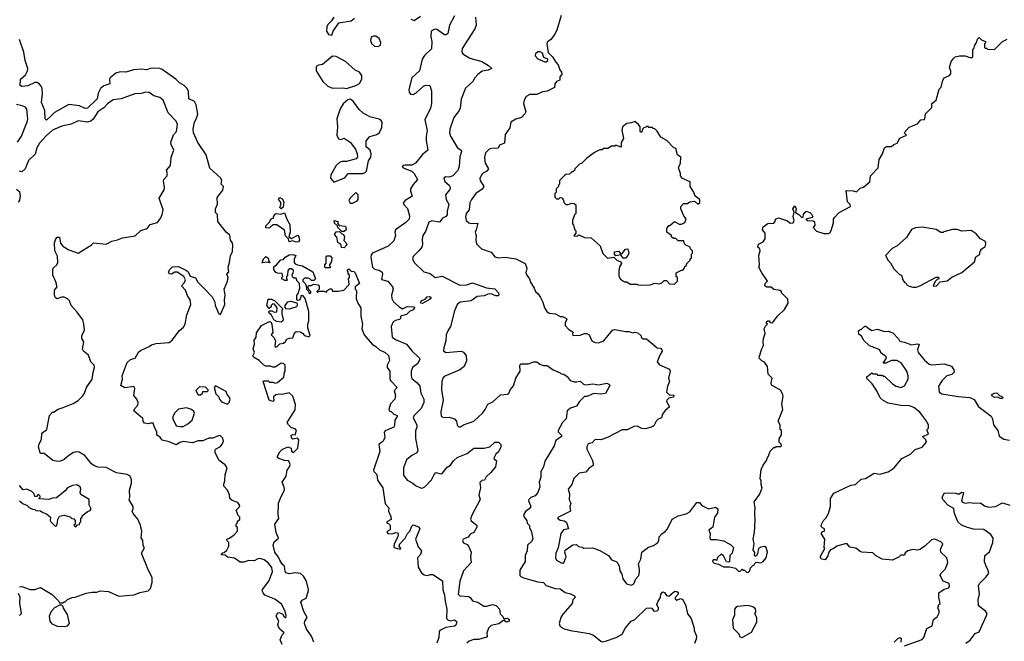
# Model space of a CAD drawing. Extents: x 2380107 to 2585170, y 384273 to 546161.
# Tile 8 of 256: x 2392375 to 2400810, y 461931 to 467253. Entities that reach past the tile are written whole.
import ezdxf

# ---------------------------------------------------------------- set-up
doc = ezdxf.new("R2010")
doc.units = 0

msp = doc.modelspace()

# ---------------------------------------------------------------- linework, layer by layer
at = {"layer": '0CON05XD'}
for points in [[(2396101.2, 467285), (2396057.5, 467205), (2396043.9, 467136.1), (2396027.7, 467122.3), (2396015, 467123.8), (2395945, 467172), (2395925, 467170), (2395901.2, 467155), (2395896, 467105), (2395905.6, 467065), (2395903.9, 467003.9), (2395844.3, 466945.7), (2395823.8, 466915), (2395800, 466815), (2395734.2, 466755), (2395709.2, 466655), (2395712.7, 466632.7), (2395723.3, 466615), (2395745, 466611.2), (2395773, 466627), (2395835, 466684), (2395855, 466691.2), (2395888.3, 466688.3), (2395903, 466643), (2395903.3, 466535), (2395895.8, 466494.2), (2395846.2, 466395), (2395866.2, 466305), (2395856.4, 466253.6), (2395856.7, 466215), (2395872.5, 466135), (2395825, 466099.2), (2395765, 466025.8), (2395735, 466008.8), (2395675, 466008.8), (2395660, 466005), (2395652.5, 465995), (2395660, 465985), (2395735, 465956.7), (2395756, 465935), (2395782, 465885), (2395746.6, 465843.4), (2395723.8, 465805), (2395722, 465785), (2395738.6, 465741.4), (2395676.7, 465705), (2395660, 465685), (2395665, 465670), (2395697.4, 465637.4), (2395715.6, 465575), (2395712.5, 465545), (2395683.4, 465516.6), (2395593.3, 465455), (2395588, 465435), (2395594.1, 465404.1), (2395580.8, 465359.2), (2395532.5, 465315), (2395398.8, 465255), (2395385, 465240), (2395382.1, 465217.9), (2395397.5, 465135), (2395415, 465117.5), (2395455, 465108.8), (2395480.7, 465090.7), (2395483.3, 465075), (2395475, 465030), (2395530, 465015), (2395570, 464965), (2395574, 464945), (2395560, 464895), (2395564.4, 464865), (2395577.6, 464837.6), (2395625, 464793.8), (2395655, 464778), (2395695, 464797.1), (2395753.6, 464793.6), (2395756.2, 464785), (2395745, 464769.2), (2395715, 464754.3), (2395689.8, 464730.2), (2395637.5, 464715), (2395637.5, 464695), (2395630, 464685), (2395595, 464678.8), (2395575, 464666.7), (2395556.2, 464625), (2395566.7, 464535), (2395593.3, 464515), (2395690, 464475), (2395735, 464416.7), (2395800, 464355), (2395803.3, 464345), (2395784.3, 464305.7), (2395740, 464275), (2395730, 464245), (2395727.5, 464205), (2395735, 464180), (2395780, 464145), (2395802.5, 464115), (2395811.2, 464055), (2395836.2, 464005), (2395836.4, 463976.4), (2395813.3, 463925), (2395753.3, 463865), (2395746.7, 463845), (2395776.7, 463785), (2395776.7, 463765), (2395766.1, 463733.9), (2395766.1, 463666.1), (2395786.4, 463563.6), (2395776.4, 463543.6), (2395735, 463522.5), (2395687.5, 463485), (2395663.8, 463415), (2395662.3, 463352.3), (2395695, 463310), (2395743.8, 463283.8), (2395765, 463263.8), (2395815, 463243.3), (2395830, 463245), (2395845, 463253.3), (2395902.5, 463315), (2395925, 463360), (2395940, 463375), (2395983.9, 463363.9), (2395995, 463367.5), (2396038.3, 463421.7), (2396065, 463438.8), (2396092, 463475), (2396124.2, 463505), (2396210, 463540), (2396265.9, 463584.1), (2396355, 463583.3), (2396403.3, 463596.7), (2396445, 463636.2), (2396475.9, 463635.9), (2396497.5, 463615), (2396497.5, 463595), (2396477, 463553), (2396455, 463532.5), (2396440, 463505), (2396437.5, 463495), (2396460, 463475), (2396450, 463425), (2396412.5, 463375), (2396370.7, 463339.3), (2396358.3, 463311.7), (2396333, 463307), (2396318.3, 463291.7), (2396323.3, 463245), (2396308, 463185), (2396320, 463145), (2396245.8, 463005), (2396237.5, 462977.5), (2396243.6, 462963.6), (2396290, 462925), (2396291.7, 462908.3), (2396265, 462862.5), (2396235, 462847.5), (2396217, 462823), (2396175, 462806.7), (2396170, 462795), (2396177.5, 462775), (2396208.8, 462758.8), (2396221.2, 462745), (2396242.5, 462695), (2396236.7, 462655), (2396242.5, 462605), (2396176, 462535), (2396144.4, 462445.6), (2396131.2, 462335), (2396145, 462321.2), (2396223.9, 462313.9), (2396235, 462307.5), (2396255, 462277.5), (2396300, 462265), (2396351.7, 462231.7), (2396375, 462232), (2396425, 462245.7), (2396457.8, 462237.8), (2396484.2, 462205), (2396490, 462165), (2396511.2, 462145), (2396525, 462120), (2396533.3, 462126.7), (2396555, 462128.8), (2396568.1, 462118.1), (2396567.5, 462105), (2396546.4, 462096.4), (2396525, 462110), (2396515, 462107.5), (2396479.5, 462080.5), (2396414.5, 462065.5), (2396392, 462045), (2396377.5, 462005), (2396380, 461975), (2396373.6, 461966.4), (2396305, 461946.7), (2396265, 461945.8), (2396225, 461931.2), (2396206.7, 461915)], [(2395726.4, 467256.4), (2395755, 467247.5), (2395807.9, 467282.1)], [(2397015, 467290), (2396976.4, 467163.6), (2396955, 467120), (2396926.4, 467083.6), (2396895, 467060), (2396890, 467045), (2396903, 466973), (2396940, 466935), (2396968.3, 466888.3), (2396987, 466867), (2397002.5, 466825), (2397017.5, 466805), (2397020, 466785), (2397002.5, 466765), (2397002.5, 466735), (2396975, 466723.3), (2396960, 466705), (2396956.4, 466673.6), (2396895, 466641.2), (2396854.3, 466635.7), (2396806.4, 466613.6), (2396745, 466612.5), (2396713.6, 466596.4), (2396697.5, 466565), (2396692.5, 466535), (2396710, 466465), (2396703.6, 466446.4), (2396675, 466416.7), (2396625, 466400), (2396582.5, 466375), (2396573.6, 466326.4), (2396535, 466270), (2396527.5, 466195), (2396485, 466177.5), (2396475, 466152.5), (2396419.3, 466150.7), (2396396.1, 466143.9), (2396366.1, 466113.9), (2396356.2, 466075), (2396360, 466045), (2396364.2, 466025), (2396390, 465975), (2396376.7, 465955), (2396338.8, 465935), (2396316.7, 465895), (2396320, 465875), (2396350, 465825), (2396337, 465803), (2396282.5, 465765), (2396246, 465715), (2396231.2, 465685), (2396226.2, 465625), (2396201.2, 465595), (2396193.8, 465565), (2396201.2, 465535), (2396222.5, 465515), (2396245, 465508), (2396300, 465510), (2396286.2, 465455), (2396277.5, 465435), (2396286.7, 465405), (2396282.5, 465365), (2396287.5, 465335), (2396331.7, 465291.7), (2396415, 465262.5), (2396445, 465223.3), (2396475, 465213.3), (2396535, 465219.2), (2396626.4, 465206.4), (2396705.9, 465165.9), (2396718.8, 465125), (2396712.5, 465085), (2396720, 465065), (2396742.5, 465035), (2396750, 465005), (2396782.5, 464955), (2396793.3, 464925), (2396817.5, 464905), (2396835.9, 464875.9), (2396856.2, 464835), (2396870, 464785), (2396890, 464755), (2396910.5, 464740.5), (2396965, 464733.8), (2397005, 464712.5), (2397025, 464712.5), (2397060, 464695), (2397062.5, 464685), (2397048.3, 464661.7), (2397047.5, 464635), (2397080.7, 464600.7), (2397115, 464580), (2397117, 464573), (2397110, 464565), (2397115, 464550), (2397177.7, 464552.3), (2397215, 464567.5), (2397235, 464567.5), (2397252.5, 464555), (2397277.5, 464505), (2397305, 464488.8), (2397335, 464486.2), (2397380, 464505), (2397452.5, 464595), (2397475, 464600), (2397565, 464583.3), (2397595, 464583.8), (2397625, 464572.5), (2397645, 464576.7), (2397671.7, 464571.7), (2397700, 464545), (2397700, 464535), (2397715, 464520), (2397745, 464520), (2397835, 464442.5), (2397865, 464440), (2397877, 464427), (2397880, 464415), (2397858.3, 464381.7), (2397837.5, 464325), (2397855, 464297.5), (2397940.7, 464260.7), (2397946.2, 464245), (2397932.5, 464185), (2397942.5, 464155), (2397923.6, 464116.4), (2397917.5, 464065), (2397945, 464037.5), (2397975, 464040), (2397980, 464035), (2397975, 464022.5), (2397935, 464012.5), (2397920, 463995), (2397916.7, 463985), (2397940, 463945), (2397940, 463935), (2397905, 463907.5), (2397883.3, 463875), (2397872.5, 463845), (2397845, 463832.5), (2397827.5, 463815), (2397806.7, 463775), (2397793.9, 463766.1), (2397735, 463750), (2397704.2, 463754.2), (2397665, 463773.3), (2397635, 463768.8), (2397579.3, 463740.7), (2397535, 463742.5), (2397410, 463675), (2397355, 463656.7), (2397305, 463657.5), (2397278.3, 463631.7), (2397245, 463622.5), (2397235, 463600), (2397234.3, 463575), (2397278.6, 463485), (2397287.5, 463455), (2397286.7, 463435), (2397255, 463413.8), (2397225, 463378.8), (2397169.3, 463370.7), (2397122, 463325), (2397105, 463272.5), (2397072.5, 463235), (2397086.2, 463195), (2397083.6, 463143.6), (2397097.5, 463115), (2397086.7, 463085), (2397092.5, 463045), (2396990, 462995), (2396982.5, 462985), (2397005, 462967.5), (2397041.7, 462961.7), (2397059.3, 462949.3), (2397077.5, 462895), (2397035, 462886.7), (2397012, 462855), (2396987.6, 462732.4), (2396969.2, 462685), (2396966.1, 462646.1), (2396973.3, 462625), (2397015, 462604), (2397036.1, 462603.9), (2397056, 462655), (2397044, 462695), (2397047.7, 462712.3), (2397115, 462756.7), (2397145, 462760), (2397163.3, 462743.3), (2397195, 462737.5), (2397208.3, 462728.3), (2397285, 462730), (2397345, 462708.8), (2397420, 462665), (2397445, 462630), (2397485, 462613.3), (2397499.2, 462599.2), (2397511.2, 462575), (2397516, 462535), (2397533.8, 462505), (2397543.3, 462465), (2397573, 462423), (2397615, 462412.5), (2397635, 462423.3), (2397653.9, 462466.1), (2397678.8, 462495), (2397685.8, 462525), (2397683.8, 462545)], [(2395067.5, 467275), (2395046.4, 467243.6), (2395017.5, 467215), (2395006.7, 467195), (2395002.5, 467155), (2395020, 467125), (2395048.3, 467121.7), (2395060, 467155), (2395110, 467225), (2395216.1, 467243.9), (2395242.5, 467265)], [(2396281.2, 467275), (2396285.8, 467205.8), (2396275.7, 467175), (2396166.7, 467005), (2396162.5, 466975), (2396171.7, 466961.7), (2396232.5, 466925), (2396335, 466896), (2396391.7, 466861.7), (2396420, 466835), (2396389.8, 466820.2), (2396338, 466812), (2396301.2, 466785), (2396274.2, 466755.8), (2396255.9, 466724.1), (2396193.9, 466666.1), (2396157.7, 466572.3), (2396148, 466495), (2396140, 466475), (2396094.4, 466415.6), (2396059.2, 466315), (2396057.5, 466285), (2396065.8, 466255), (2396125, 466156.7), (2396156.7, 466135), (2396161.2, 466125), (2396145, 466080), (2396140, 465995), (2396127.3, 465962.7), (2396085, 465916.7), (2396055, 465906.2), (2396023.6, 465906.4), (2396007.5, 465895), (2396016.4, 465866.4), (2396055, 465837.5), (2396063.3, 465815), (2396060.7, 465799.3), (2396022.5, 465755), (2396028.8, 465715), (2396051.2, 465675), (2396036, 465615), (2396037, 465583), (2396025, 465566.7), (2395997.5, 465555), (2395975, 465523.3), (2395965, 465520), (2395905, 465532), (2395879.5, 465520.5), (2395851.7, 465438.3), (2395828.8, 465405), (2395822, 465375), (2395826.2, 465325), (2395821.2, 465305), (2395795, 465273.3), (2395746.7, 465225), (2395740, 465205), (2395753.3, 465175), (2395837.5, 465095), (2395890.3, 465080.3), (2395935, 465046.7), (2395995, 465056.2), (2396145, 464980), (2396204.1, 464984.1), (2396255, 465001.4), (2396375, 464956.5), (2396445, 464950), (2396477.5, 464915), (2396480.8, 464895), (2396475, 464888), (2396455, 464889.4), (2396415, 464905.8), (2396385.7, 464904.3), (2396355, 464890), (2396295, 464882.5), (2396242.6, 464847.4), (2396147.5, 464835), (2396123.9, 464816.1), (2396100.7, 464759.3), (2396066.7, 464625), (2396041.7, 464588.3), (2396030, 464555), (2396026.1, 464503.9), (2396008.8, 464445), (2396007, 464417), (2396025, 464403.3), (2396156.4, 464416.4), (2396176.4, 464406.4), (2396200, 464375), (2396203, 464333), (2396183.8, 464285), (2396145, 464255.8), (2396012.7, 464197.3), (2396001.2, 464185), (2395991.2, 464155), (2395990, 464085), (2396002.5, 463995), (2395982, 463895), (2395985, 463860), (2396005, 463846.7), (2396055, 463850), (2396100, 463835), (2396117.5, 463815), (2396123, 463783), (2396138.3, 463768.3), (2396151.7, 463768.3), (2396176.4, 463783.6), (2396266.7, 463815), (2396340, 463885), (2396362.5, 463915), (2396385, 463962.5), (2396428.8, 463981.2), (2396495, 464042.5), (2396555, 464047.5), (2396566.4, 464053.6), (2396576.2, 464085), (2396605, 464117.5), (2396626.7, 464185), (2396662.5, 464245), (2396660, 464295), (2396672.3, 464307.7), (2396733, 464307), (2396777, 464323), (2396805, 464322.5), (2396830, 464305), (2396863.6, 464293.6), (2396895, 464292.5), (2396946.4, 464256.4), (2397005, 464230), (2397015, 464220), (2397037, 464217), (2397065, 464197.5), (2397090, 464165), (2397125, 464153.3), (2397146.4, 464153.6), (2397177, 464157), (2397203.9, 464133.9), (2397225, 464126.2), (2397285, 464134.2), (2397335, 464128), (2397405, 464140), (2397423, 464133), (2397430, 464125), (2397427.5, 464115), (2397395, 464053.3), (2397355, 464046), (2397295, 464053.8), (2397235, 464026.7), (2397215, 464027.5), (2397170, 463985), (2397145, 463943.3), (2397095, 463928), (2397066.2, 463905), (2397056.2, 463835), (2397026.2, 463805), (2396987.5, 463735), (2396987.5, 463725), (2397016.7, 463695), (2397016.2, 463685), (2396969.3, 463650.7), (2396952.5, 463605), (2396875, 463472.5), (2396863.8, 463425), (2396840, 463385), (2396839.2, 463335), (2396826.2, 463295), (2396830, 463255), (2396813.8, 463205), (2396792.3, 463177.7), (2396755, 463162.5), (2396737.5, 463145), (2396733.6, 463133.6), (2396752.5, 463095), (2396752.5, 463075), (2396708.3, 463041.7), (2396690, 463015), (2396696.2, 462995), (2396718.8, 462965), (2396724, 462944), (2396741.7, 462921.7), (2396742.5, 462905), (2396760.7, 462869.3), (2396772.5, 462805), (2396760, 462785), (2396726.7, 462755), (2396723.3, 462705), (2396706.7, 462665), (2396706.7, 462615), (2396660.5, 462539.5), (2396660, 462495), (2396667.5, 462485), (2396690, 462475), (2396815, 462440), (2396863.9, 462433.9), (2396885, 462410), (2396963, 462383), (2397005, 462380), (2397048.3, 462348.3), (2397095, 462336.2), (2397129.3, 462319.3), (2397132.5, 462305), (2397112.5, 462285), (2397106.7, 462255), (2397027.7, 462162.3), (2397011.2, 462135), (2396997.5, 462085), (2397002.5, 462065), (2397015, 462052.5), (2397038.3, 462038.3), (2397095, 462022.5), (2397255, 461997.5), (2397290, 461985), (2397353, 461933), (2397365, 461927.5), (2397395, 461933.3), (2397485, 461963.3), (2397535, 461993.3), (2397563.9, 462046.1), (2397612.5, 462105), (2397645, 462117.5), (2397745, 462216.2), (2397775, 462216.7), (2397790, 462215), (2397808.3, 462188.3), (2397835, 462193.3), (2397846.4, 462203.6), (2397847.5, 462215), (2397832.5, 462245), (2397843.8, 462275), (2397866.2, 462305), (2397868.8, 462335), (2397885, 462353.3), (2397897.7, 462347.7), (2397915, 462322.5), (2397935, 462317.5), (2397975, 462352.5), (2397990.7, 462359.3), (2398005, 462357.5), (2398015, 462350), (2398016.4, 462333.6), (2397990, 462305), (2397990, 462295), (2398005, 462283.3), (2398035, 462297.5), (2398055, 462290), (2398082.5, 462235), (2398096.7, 462165), (2398127.5, 462125), (2398152.5, 462045), (2398152.5, 462025), (2398172.5, 461975), (2398171.7, 461948.3), (2398156.4, 461913.6)], [(2395445, 467023.3), (2395466.7, 467035), (2395468.3, 467058.3), (2395455, 467092.5), (2395425, 467112.5), (2395405, 467112.5), (2395387, 467103), (2395380, 467075), (2395389.3, 467049.3), (2395415, 467026.7), (2395445, 467023.3)], [(2393958.6, 464948.6), (2394025, 464880), (2394047.5, 464835), (2394050, 464805), (2394080, 464735), (2394095, 464730), (2394132.5, 464815), (2394130, 464855), (2394136.4, 464893.6), (2394126.7, 464945), (2394156.7, 465015), (2394160, 465045), (2394150, 465075), (2394167.5, 465095), (2394160, 465135), (2394173.3, 465175), (2394180, 465235), (2394197.5, 465265), (2394200, 465325), (2394196.7, 465345), (2394181.2, 465365), (2394175, 465407.5), (2394143.6, 465433.6), (2394073.3, 465525), (2394070, 465585), (2394052.5, 465602.5), (2394053.3, 465635), (2394070, 465675), (2394068.3, 465731.7), (2394116.1, 465793.9), (2394121.2, 465825), (2394100, 465845), (2394108, 465875), (2394098.8, 465895), (2394003, 465983), (2393972.5, 466095), (2393902.6, 466202.6), (2393864.1, 466284.1), (2393861.5, 466318.5), (2393874.2, 466375), (2393888.5, 466401.5), (2393901.2, 466445), (2393885.7, 466525), (2393872, 466552), (2393824.2, 466575), (2393820, 466640), (2393807.7, 466667.7), (2393785, 466690), (2393745, 466713.3), (2393713.8, 466745), (2393595, 466825.6), (2393575, 466834.3), (2393525, 466837.5), (2393494.4, 466835.6), (2393465, 466823.8), (2393415, 466830), (2393350, 466825), (2393285, 466802.9), (2393235, 466807.3), (2393200, 466795), (2393149.2, 466755), (2393144.3, 466744.3), (2393146.7, 466705), (2393095, 466687.1), (2393066.4, 466665), (2393046.4, 466625), (2393040, 466575), (2392955, 466496.9), (2392935, 466491.5), (2392886.7, 466515), (2392795, 466527.5), (2392672.3, 466457.7), (2392645, 466428.6), (2392605, 466394), (2392592.9, 466402.9), (2392590, 466475), (2392562.7, 466545), (2392571.1, 466618.9), (2392567.8, 466665), (2392560, 466685), (2392545, 466701.2), (2392524.1, 466714.1), (2392505.9, 466715.9), (2392445, 466686), (2392395, 466680), (2392378.3, 466688.3), (2392383.3, 466745), (2392425, 466781.2), (2392443.5, 466815), (2392445.5, 466835), (2392423.1, 466903.1), (2392411.8, 466975), (2392375, 467083.3)], [(2397683.8, 462545), (2397677.5, 462595), (2397695.7, 462635), (2397703.8, 462695), (2397761.7, 462738.3), (2397805, 462751.2), (2397838.8, 462775), (2397851.2, 462795), (2397853.3, 462825), (2397875, 462850), (2397905, 462870), (2397923.8, 462895), (2397964.1, 462975.9), (2398015, 463006.7), (2398085, 463023.8), (2398115, 463040), (2398175, 463120), (2398198.3, 463118.3), (2398220, 463095), (2398275, 463066.7), (2398335, 463080), (2398356.2, 463065), (2398351.7, 463028.3), (2398327.5, 462995), (2398312.5, 462907.5), (2398278.3, 462881.7), (2398291.2, 462855), (2398287, 462817), (2398293.6, 462803.6), (2398345, 462802.5), (2398405, 462790), (2398465, 462760), (2398490, 462735), (2398480, 462685), (2398460, 462665), (2398455, 462612.5), (2398445, 462607.5), (2398430.7, 462610.7), (2398403.6, 462663.6), (2398385, 462676.7), (2398350, 462645), (2398348.3, 462621.7), (2398335, 462630), (2398315, 462630), (2398310, 462615), (2398325, 462600), (2398361.7, 462591.7), (2398405, 462567.5), (2398455, 462568.8), (2398506.4, 462556.4), (2398535, 462530), (2398548.3, 462531.7), (2398565, 462550), (2398575, 462540), (2398585, 462540), (2398601.7, 462521.7), (2398615, 462520), (2398630, 462535), (2398635, 462560), (2398655, 462580), (2398668.3, 462581.7), (2398670, 462595), (2398685, 462610), (2398725, 462603.3), (2398745, 462613.3), (2398768.8, 462645), (2398782.5, 462695), (2398770, 462735), (2398755, 462742.5), (2398725, 462737.5), (2398703.3, 462725), (2398695, 462680), (2398685, 462660), (2398675, 462660), (2398670, 462665), (2398671.7, 462691.7), (2398658.8, 462715), (2398666.2, 462765), (2398658.8, 462805), (2398671.2, 462865), (2398676.7, 462965), (2398672.5, 463035), (2398676.7, 463075), (2398667.5, 463125), (2398712.5, 463187.5), (2398736.4, 463243.6), (2398727.5, 463275), (2398727.5, 463305), (2398717.5, 463325), (2398728.3, 463401.7), (2398745, 463440), (2398771.7, 463478.3), (2398780, 463505), (2398790, 463515), (2398805, 463560), (2398835, 463590), (2398845, 463590), (2398855, 463600), (2398895, 463600), (2398900, 463605), (2398898.3, 463618.3), (2398880, 463635), (2398880, 463665), (2398901.7, 463698.3), (2398900, 463735), (2398890, 463745), (2398890, 463785), (2398872.5, 463815), (2398912.5, 463915), (2398903.3, 463965), (2398916.4, 464026.4), (2398912.5, 464045), (2398891.7, 464081.7), (2398816.7, 464125), (2398813.3, 464145), (2398820, 464185), (2398788.3, 464218.3), (2398780, 464285), (2398755, 464320), (2398731.7, 464331.7), (2398713, 464353), (2398710, 464365), (2398732.5, 464435), (2398747.5, 464465), (2398743.3, 464495), (2398747.5, 464525), (2398762.5, 464565), (2398753.3, 464605), (2398765, 464630), (2398780, 464645), (2398773, 464653), (2398773.3, 464665), (2398784.3, 464675.7), (2398795, 464676.2), (2398805, 464660), (2398825, 464657.5), (2398867.5, 464715), (2398928.3, 464771.7), (2398957.5, 464825), (2398955, 464860), (2398900, 464915), (2398900, 464925), (2398890, 464935), (2398835, 464942.5), (2398812.5, 464962.5), (2398775, 464963.3), (2398757.5, 464975), (2398762.5, 464995), (2398780, 465015), (2398732.5, 465085), (2398707.5, 465135), (2398712.5, 465155), (2398707.5, 465235), (2398720, 465275), (2398715, 465290), (2398700, 465305), (2398705, 465330), (2398745, 465352.5), (2398761.7, 465378.3), (2398762.5, 465425), (2398737.5, 465455), (2398745, 465480), (2398785, 465507.5), (2398835, 465510), (2398847.5, 465525), (2398850, 465545), (2398875, 465557.5), (2398951.7, 465531.7), (2398975, 465510), (2399000, 465515), (2399010, 465535), (2399000, 465565), (2399010, 465605), (2398997.5, 465635), (2399015, 465660), (2399027, 465633), (2399021.7, 465601.7), (2399050, 465585), (2399075, 465560), (2399088.3, 465561.7), (2399090, 465585), (2399103.6, 465606.4), (2399115, 465612.5), (2399145, 465602.5), (2399159.3, 465589.3), (2399170, 465565), (2399165, 465560), (2399110, 465545), (2399123, 465533), (2399171.7, 465531.7), (2399183, 465523), (2399187.5, 465495), (2399172.5, 465475), (2399201.7, 465441.7), (2399265, 465422.5), (2399305, 465422.5), (2399315, 465427.5), (2399327.5, 465447.5), (2399346.7, 465515), (2399347.5, 465545), (2399357, 465563), (2399395, 465602.5), (2399492.5, 465655), (2399490, 465670), (2399467.5, 465695), (2399455, 465790), (2399515, 465787.5), (2399545, 465780), (2399575, 465810), (2399605, 465820), (2399657.5, 465865), (2399663, 465917), (2399730, 465985), (2399737.5, 466055), (2399767.5, 466105), (2399782.5, 466155), (2399801.7, 466168.3), (2399845, 466166.7), (2399865, 466183.3), (2399892.5, 466195), (2399915, 466237.5), (2399972.5, 466265), (2399952.5, 466285), (2399995, 466333.3), (2400067.5, 466362.5), (2400095, 466396.7), (2400121.7, 466398.3), (2400130, 466405), (2400133.9, 466446.1), (2400188.3, 466501.7), (2400190, 466535), (2400227, 466563), (2400253, 466657), (2400270, 466675), (2400283.3, 466735), (2400293.9, 466756.1), (2400340, 466775), (2400351.7, 466788.3), (2400351.7, 466811.7), (2400340, 466845), (2400356.1, 466893.9), (2400371.7, 466918.3), (2400390, 466935), (2400427, 466943), (2400475, 466943.3), (2400515, 466930), (2400535, 466930), (2400540, 466935), (2400540, 466995), (2400550, 467005), (2400557.5, 467035), (2400571.7, 467058.3), (2400580, 467085), (2400595, 467100), (2400615, 467080), (2400650, 467065), (2400650, 467055), (2400640, 467045), (2400640, 467015), (2400645, 467010), (2400658.3, 467008.3), (2400665, 467000), (2400725, 466997.5), (2400795, 467067.5), (2400833.6, 467086.4)], [(2396875, 466892.5), (2396885, 466893.3), (2396900, 466905), (2396900, 466915), (2396865, 466930), (2396855, 466967.5), (2396835, 466977.5), (2396815, 466977.5), (2396795, 466960), (2396790, 466945), (2396815, 466917.5), (2396875, 466892.5)], [(2395175, 466663.3), (2395255, 466690), (2395285, 466707.5), (2395306.7, 466745), (2395306.7, 466775), (2395286.2, 466805), (2395249.5, 466819.5), (2395165.8, 466895.8), (2395087.7, 466937.7), (2395055, 466940), (2394970.7, 466869.3), (2394935, 466863.3), (2394915, 466852.5), (2394914.5, 466815), (2394973.5, 466725), (2395015, 466684.4), (2395055, 466668.1), (2395145, 466668.8), (2395175, 466663.3)], [(2392375, 462397.5), (2392395, 462400), (2392465, 462373.3), (2392505, 462373.3), (2392555, 462392.5), (2392653, 462333), (2392708.3, 462278.3), (2392715, 462260), (2392745, 462260), (2392755, 462270), (2392765, 462270), (2392785, 462290), (2392825, 462307.5), (2392851.7, 462308.3), (2392945, 462342.5), (2392995, 462352.5), (2393035, 462352.5), (2393065, 462362.5), (2393135, 462357.5), (2393225, 462317.5), (2393355, 462330), (2393405, 462350), (2393477, 462363), (2393497, 462383), (2393510, 462435), (2393510, 462475), (2393471.7, 462551.7), (2393420, 462685), (2393442.5, 462725), (2393442.5, 462735), (2393432.5, 462755), (2393430, 462795), (2393417, 462817), (2393422.5, 462875), (2393410, 462925), (2393386.1, 462976.1), (2393346.7, 463025), (2393340, 463045), (2393348.8, 463065), (2393348.8, 463085), (2393313.6, 463143.6), (2393320, 463165), (2393316.7, 463225), (2393333.3, 463285), (2393333, 463313), (2393322.5, 463345), (2393295, 463360), (2393205, 463373.8), (2393115, 463420), (2393045, 463421.2), (2393010, 463435), (2392990.7, 463450.7), (2392932.7, 463522.7), (2392885, 463551.2), (2392865, 463553.8), (2392835, 463546.2), (2392795, 463523.3), (2392755, 463487.5), (2392725, 463472.5), (2392705, 463470), (2392658.3, 463478.3), (2392585, 463540), (2392555, 463540), (2392550, 463545), (2392537.5, 463595), (2392541.7, 463621.7), (2392562.3, 463657.7), (2392566.4, 463713.6), (2392607.5, 463745), (2392630, 463865), (2392655, 463892.5), (2392665, 463893.3), (2392705, 463920), (2392748, 463932), (2392834.2, 463965.8), (2392875.8, 463994.2), (2392915, 464032.5), (2392930, 464055), (2392946.7, 464105), (2392996.7, 464175), (2393003.6, 464236.4), (2393016.7, 464275), (2393013.3, 464295), (2392983.8, 464325), (2392965, 464380), (2392922.5, 464415), (2392913.6, 464433.6), (2392926.2, 464496.2), (2392907.5, 464525), (2392906.7, 464545), (2392930, 464595), (2392926.2, 464645), (2392915, 464682.5), (2392869.1, 464749.1), (2392816.7, 464805), (2392802.5, 464845), (2392785, 464862.5), (2392755, 464876.7), (2392733.6, 464876.4), (2392695, 464862.5), (2392681.7, 464871.7), (2392673.3, 464895), (2392673, 464937), (2392697.5, 464965), (2392685, 465010), (2392660, 465065), (2392660, 465105), (2392663, 465127), (2392693.3, 465155), (2392703.3, 465175), (2392699.3, 465229.3), (2392677.5, 465275), (2392673.9, 465343.9), (2392685, 465377.5), (2392695, 465390), (2392715, 465390), (2392725, 465340), (2392744.2, 465314.2), (2392795, 465282), (2392875.9, 465254.1), (2392988.3, 465321.7), (2393008.3, 465341.7), (2393115, 465332), (2393163.4, 465356.6), (2393212.1, 465367.9), (2393255, 465386), (2393365, 465403.3), (2393412, 465448), (2393467.5, 465465), (2393491.7, 465498.3), (2393555, 465516.7), (2393583.9, 465556.1), (2393596.2, 465585), (2393603.3, 465625), (2393570, 465725), (2393612.5, 465797.5), (2393616.7, 465815), (2393607, 465873), (2393610, 465885), (2393640, 465915), (2393640, 465945), (2393632.5, 465965), (2393667.5, 466005), (2393673.8, 466075), (2393696, 466135), (2393673.8, 466185), (2393671.2, 466205), (2393691.7, 466268.3), (2393718.8, 466295), (2393726, 466355), (2393715.6, 466385.6), (2393646.2, 466455), (2393605, 466563.3), (2393575, 466586.2), (2393525, 466600), (2393485, 466628.8), (2393455, 466632), (2393415, 466621.2), (2393363, 466617), (2393245.6, 466574.4), (2393175, 466568.1), (2393127.2, 466532.8), (2393095, 466498.6), (2393045, 466464.3), (2393005, 466400), (2392985, 466383.3), (2392955, 466375.6), (2392875, 466386.2), (2392815, 466360), (2392735, 466341.2), (2392655, 466308.1), (2392600.9, 466259.1), (2392544.6, 466195.4), (2392521.4, 466155), (2392507.3, 466102.7), (2392452.1, 466047.9), (2392423.1, 465975), (2392395, 465951.4), (2392375, 465955.8)], [(2392356.4, 466203.6), (2392391.2, 466255), (2392428.6, 466351.4), (2392440, 466375), (2392444.2, 466405), (2392436.1, 466486.1), (2392425, 466503.3), (2392395.6, 466515.6), (2392348.3, 466528.3)], [(2395065, 465862.5), (2395160.7, 465899.3), (2395185, 465932.5), (2395195, 465937.5), (2395313.6, 465936.4), (2395335, 465943.8), (2395346, 465955), (2395363.3, 466045), (2395383.3, 466075), (2395386.2, 466105), (2395376.7, 466135), (2395343.3, 466165), (2395343.8, 466215), (2395375, 466253.3), (2395435, 466269.4), (2395455.4, 466284.6), (2395478, 466328), (2395481.2, 466375), (2395471.2, 466391.2), (2395455, 466402), (2395375, 466421.2), (2395315, 466456.7), (2395283.3, 466485), (2395232.5, 466555), (2395205, 466572.5), (2395185, 466567.5), (2395145, 466533.8), (2395120.3, 466489.7), (2395092.5, 466405), (2395097.5, 466335), (2395091.1, 466265), (2395105, 466232.5), (2395125, 466227.5), (2395155, 466240), (2395206.7, 466205), (2395252.5, 466145), (2395267.5, 466105), (2395270, 466075), (2395257, 466063), (2395175, 466040), (2395138.3, 466038.3), (2395115, 466030), (2395085, 466003.8), (2395040, 465925), (2395037.5, 465895), (2395065, 465862.5)], [(2397695, 464980), (2397775, 464982.5), (2397815, 464997.5), (2397857, 464993), (2397875, 465000), (2397895, 465020), (2397915, 465020), (2397943, 464993), (2397985, 464990), (2398010, 465015), (2398010, 465045), (2398000, 465055), (2398000, 465085), (2398045, 465110), (2398055, 465110), (2398070, 465125), (2398071.7, 465138.3), (2398088.3, 465151.7), (2398090, 465165), (2398120, 465195), (2398120, 465205), (2398130, 465215), (2398130, 465245), (2398140, 465255), (2398140, 465275), (2398121.7, 465291.7), (2398120, 465305), (2398081.7, 465321.7), (2398070, 465335), (2398065, 465360), (2398015, 465360), (2397995, 465380), (2397975, 465380), (2397960, 465395), (2397960, 465405), (2397920, 465435), (2397920, 465465), (2397935, 465490), (2397945, 465490), (2397983.6, 465526.4), (2398023.3, 465503.3), (2398045, 465503.3), (2398073.6, 465516.4), (2398083.3, 465545), (2398060.5, 465580.5), (2398040, 465635), (2398040, 465655), (2398061.7, 465678.3), (2398095, 465680), (2398115, 465692.5), (2398155, 465700), (2398185, 465672.5), (2398201.7, 465688.3), (2398202.5, 465715), (2398161.7, 465741.7), (2398150, 465775), (2398117.5, 465825), (2398120, 465865), (2398053.9, 465893.9), (2398036.7, 465915), (2398036.2, 465935), (2398020, 465985), (2398036.2, 466025), (2398040, 466075), (2398010, 466095), (2397995, 466150), (2397975, 466160), (2397919.3, 466219.3), (2397867, 466247), (2397835, 466300), (2397815, 466320), (2397801.7, 466321.7), (2397795, 466330), (2397765, 466330), (2397758.3, 466338.3), (2397745, 466340), (2397738.3, 466331.7), (2397721.7, 466328.3), (2397710, 466315), (2397705, 466290), (2397695, 466290), (2397690, 466295), (2397690, 466335), (2397677.5, 466355), (2397645, 466382.5), (2397615, 466370), (2397575, 466363.3), (2397540, 466335), (2397532.5, 466305), (2397541.7, 466268.3), (2397547.5, 466235), (2397528.3, 466201.7), (2397528.3, 466161.7), (2397482.5, 466177.5), (2397475, 466170), (2397445, 466170), (2397415, 466150), (2397375, 466150), (2397365, 466140), (2397345, 466137.5), (2397300, 466115), (2397230, 466065), (2397190, 466025), (2397170, 466015), (2397130, 465975), (2397128.3, 465961.7), (2397115, 465950), (2397105, 465950), (2397085, 465930), (2397053, 465927), (2397041.7, 465918.3), (2397000, 465875), (2397000, 465845), (2396990, 465835), (2396990, 465825), (2396970, 465805), (2396970, 465775), (2396960, 465765), (2396960, 465735), (2396975, 465720), (2396995, 465720), (2397005, 465730), (2397018.3, 465728.3), (2397030, 465715), (2397040, 465685), (2397055, 465670), (2397075, 465670), (2397105, 465682.5), (2397125, 465680), (2397138.3, 465668.3), (2397140, 465595), (2397128.3, 465581.7), (2397110, 465535), (2397110, 465505), (2397120, 465495), (2397130, 465455), (2397140, 465445), (2397140, 465425), (2397121.7, 465401.7), (2397155, 465400), (2397165, 465410), (2397215, 465388.8), (2397270, 465385), (2397348.3, 465318.3), (2397371.7, 465251.7), (2397411.7, 465211.7), (2397465, 465220), (2397490, 465195), (2397525, 465180), (2397530, 465165), (2397513, 465137), (2397507.5, 465105), (2397508.3, 465058.3), (2397521.7, 465031.7), (2397555, 465010), (2397575, 465010), (2397605, 464990), (2397665, 464990), (2397673, 464983), (2397695, 464980)], [(2392365, 465690), (2392377.5, 465705), (2392382.5, 465745), (2392376.4, 465776.4), (2392348.3, 465798.3)], [(2395225, 465682), (2395265, 465702.9), (2395275.7, 465715), (2395275, 465752.5), (2395255, 465772.5), (2395206.7, 465725), (2395196.2, 465705), (2395205, 465683.3), (2395225, 465682)], [(2394615, 465632.5), (2394602.5, 465645), (2394611.7, 465668.3), (2394611.7, 465691.7), (2394592.5, 465715), (2394605, 465730), (2394625, 465720), (2394637.5, 465695), (2394631.7, 465648.3), (2394615, 465632.5)], [(2394745, 465347.5), (2394715, 465360), (2394685, 465350), (2394678.3, 465378.3), (2394653, 465403), (2394645, 465450), (2394577, 465497), (2394543, 465497), (2394515, 465470), (2394505, 465467.5), (2394485, 465470), (2394483, 465487), (2394515, 465520), (2394520, 465535), (2394535, 465550), (2394550, 465555), (2394550, 465565), (2394565, 465587.5), (2394575, 465592.5), (2394611.7, 465588.3), (2394645, 465600), (2394662.5, 465545), (2394688.3, 465498.3), (2394692.5, 465435), (2394680, 465395), (2394705, 465380), (2394757, 465407), (2394767.5, 465395), (2394772.5, 465365), (2394765, 465350), (2394745, 465347.5)], [(2395155, 465440), (2395135, 465440), (2395111.7, 465461.7), (2395100, 465475), (2395098.3, 465488.3), (2395071.7, 465511.7), (2395070, 465535), (2395100, 465525), (2395100, 465505), (2395111.7, 465491.7), (2395166.4, 465486.4), (2395172.5, 465455), (2395155, 465440)], [(2395155, 465300), (2395131.7, 465301.7), (2395125, 465330), (2395100, 465345), (2395091.7, 465391.7), (2395072.5, 465415), (2395085, 465437.5), (2395115, 465440), (2395135, 465420), (2395150, 465415), (2395157.5, 465395), (2395153, 465363), (2395170, 465345), (2395177.5, 465325), (2395155, 465300)], [(2400025, 464962.5), (2400055, 464963.3), (2400085, 464973.3), (2400225, 465047.5), (2400247.5, 465047.5), (2400250, 465035), (2400235, 465030), (2400217, 465013), (2400200, 464975), (2400227, 464973), (2400261.7, 465008.3), (2400321.7, 465018.3), (2400361.7, 465048.3), (2400445, 465090), (2400555, 465180), (2400567, 465223), (2400600, 465245), (2400600, 465265), (2400610, 465275), (2400610, 465285), (2400645, 465310), (2400652.5, 465335), (2400650, 465355), (2400605, 465377.5), (2400569.3, 465419.3), (2400525, 465447.5), (2400445, 465442.5), (2400405, 465457.5), (2400365, 465457.5), (2400293, 465437), (2400285, 465430), (2400265, 465430), (2400226.4, 465456.4), (2400105, 465476.7), (2400048.3, 465471.7), (2400015, 465457.5), (2399971.7, 465388.3), (2399893, 465317), (2399850, 465295), (2399792.5, 465235), (2399815, 465190), (2399835, 465170), (2399865, 465120), (2399911.7, 465071.7), (2399930, 465065), (2399940, 465025), (2399953.6, 465003.6), (2399965, 465000), (2399975, 464982.5), (2399995, 464972.5), (2400025, 464962.5)], [(2397545, 465210), (2397525, 465240), (2397481.7, 465231.7), (2397470, 465245), (2397470, 465265), (2397505, 465272.5), (2397521.7, 465251.7), (2397535, 465250), (2397565, 465287.5), (2397585, 465290), (2397592.5, 465255), (2397586.1, 465233.9), (2397565, 465212.5), (2397545, 465210)], [(2394895, 461924), (2394874.6, 461975), (2394831.3, 462035), (2394815.5, 462085), (2394819.2, 462105), (2394838.8, 462135), (2394808, 462185), (2394784.2, 462265), (2394795, 462283.3), (2394828.3, 462301.7), (2394846.2, 462355), (2394848.8, 462375), (2394832, 462445), (2394807.5, 462487.5), (2394781.7, 462511.7), (2394735, 462518.8), (2394685, 462510), (2394656, 462516), (2394648.8, 462528.8), (2394643.9, 462573.9), (2394622.6, 462592.6), (2394604.5, 462624.5), (2394592.5, 462652.5), (2394561.2, 462695), (2394546.7, 462755), (2394555, 462783.3), (2394592.5, 462815), (2394573.2, 462863.2), (2394560.8, 462935), (2394596.4, 462983.6), (2394588.8, 463015), (2394593.1, 463113.1), (2394615, 463171.2), (2394643.8, 463225), (2394640.5, 463250.5), (2394622.5, 463295), (2394656.7, 463345), (2394666.2, 463395), (2394687.5, 463425), (2394691.2, 463445), (2394680, 463475), (2394645, 463478.8), (2394595, 463496.7), (2394583.3, 463505), (2394583.3, 463515), (2394605, 463552.5), (2394625, 463572.5), (2394673.6, 463596.4), (2394700, 463585), (2394705, 463560), (2394715, 463550), (2394725, 463550), (2394757.5, 463585), (2394767.5, 463655), (2394755, 463670), (2394715, 463662.5), (2394702.5, 463675), (2394700, 463695), (2394715, 463702.5), (2394735, 463700), (2394747.5, 463735), (2394735, 463750), (2394705, 463757.5), (2394677.5, 463785), (2394667.5, 463805), (2394736.4, 463913.6), (2394739.3, 463959.3), (2394715, 464030), (2394685, 464057.5), (2394625, 464043.8), (2394595, 464047.5), (2394568.3, 464041.7), (2394550, 464025), (2394552.5, 463995), (2394545, 463983.3), (2394513.8, 463995), (2394460, 464155), (2394465, 464160), (2394505, 464160), (2394515, 464150), (2394545, 464150), (2394565, 464142.5), (2394585, 464147.5), (2394637, 464193), (2394642.5, 464235), (2394650, 464245), (2394650, 464295), (2394635, 464310), (2394615, 464312.5), (2394565, 464277.5), (2394545, 464277.5), (2394525, 464287.5), (2394485, 464287.5), (2394465, 464297.5), (2394426.1, 464336.1), (2394377.5, 464365), (2394372.5, 464375), (2394387.5, 464405), (2394376.7, 464435), (2394386.2, 464475), (2394385, 464510), (2394400, 464535), (2394405, 464572.5), (2394447.5, 464635), (2394515, 464670), (2394526.4, 464666.4), (2394536.4, 464646.4), (2394542.5, 464575), (2394530, 464555), (2394553, 464533), (2394567.5, 464505), (2394560, 464465), (2394565, 464450), (2394578.3, 464451.7), (2394603, 464477), (2394635, 464482.5), (2394653, 464497), (2394665, 464517.5), (2394685, 464526.7), (2394715, 464530), (2394729.3, 464570.7), (2394745, 464583.3), (2394780, 464580), (2394799.3, 464569.3), (2394815, 464550), (2394845, 464540), (2394855, 464540), (2394865, 464550), (2394842.5, 464615), (2394842.5, 464645), (2394852.5, 464675), (2394851.2, 464755), (2394820, 464865), (2394805, 464890), (2394785, 464890), (2394780, 464865), (2394768.3, 464851.7), (2394755, 464850), (2394750, 464855), (2394748.3, 464891.7), (2394761.7, 464908.3), (2394773.8, 464955), (2394772.5, 464995), (2394752.5, 465015), (2394745, 465040), (2394725, 465040), (2394711.7, 465051.7), (2394710, 465075), (2394717, 465083), (2394720, 465105), (2394705, 465120), (2394685, 465120), (2394673, 465107), (2394670, 465065), (2394660, 465055), (2394660, 465035), (2394670, 465025), (2394665, 465020), (2394645, 465020), (2394635, 465030), (2394621.7, 465031.7), (2394620, 465045), (2394630, 465055), (2394625, 465080), (2394585, 465082.5), (2394569.3, 465089.3), (2394552.5, 465115), (2394551.7, 465138.3), (2394576.4, 465153.6), (2394611.7, 465198.3), (2394635, 465200), (2394650.7, 465219.3), (2394685, 465240), (2394715, 465242.5), (2394740, 465235), (2394727, 465203), (2394726.7, 465175), (2394735, 465163.3), (2394755, 465153.8), (2394797, 465147), (2394887.5, 465095), (2394910, 465035), (2394895, 465020), (2394875, 465020), (2394860, 465035), (2394845, 465040), (2394815, 465040), (2394800, 465025), (2394800, 465015), (2394820, 464995), (2394830, 464975), (2394832.5, 464945), (2394848.3, 464928.3), (2394855, 464910), (2394868.3, 464911.7), (2394870, 464925), (2394851.7, 464941.7), (2394850, 464955), (2394840, 464965), (2394853, 464977), (2394871.7, 464978.3), (2394895, 464990), (2394931.7, 464981.7), (2394941.7, 464971.7), (2394940, 464945), (2394920, 464925), (2394925, 464920), (2394945, 464930), (2394985, 464930), (2395005, 464920), (2395010, 464935), (2395035, 464950), (2395048.3, 464948.3), (2395055, 464930), (2395105, 464927.5), (2395151.7, 464938.3), (2395197.5, 464985), (2395192.5, 465035), (2395200, 465045), (2395200, 465065), (2395190, 465075), (2395190, 465095), (2395181.7, 465108.3), (2395195, 465120), (2395215, 465100), (2395238.3, 465098.3), (2395250, 465085), (2395287.5, 464995), (2395250, 464965), (2395250, 464945), (2395260, 464935), (2395257.5, 464865), (2395273.3, 464825), (2395298.8, 464785), (2395296.7, 464715), (2395311.2, 464645), (2395310, 464625)], [(2394515, 465170), (2394497.5, 465177.5), (2394451.7, 465171.7), (2394463, 465207), (2394483, 465227), (2394505, 465210), (2394510, 465185), (2394520, 465175), (2394515, 465170)], [(2395035, 465130), (2394995, 465130), (2394990, 465135), (2394990, 465155), (2395001.7, 465168.3), (2395000, 465225), (2395005, 465230), (2395035, 465230), (2395050, 465215), (2395047, 465183), (2395030, 465155), (2395030, 465145), (2395040, 465135), (2395035, 465130)], [(2394623.9, 461903.9), (2394606.7, 461945), (2394623.8, 461986.2), (2394640, 462005), (2394604.4, 462034.4), (2394591.4, 462055), (2394586, 462075), (2394594, 462105), (2394572.9, 462145), (2394585, 462173.3), (2394595, 462178.8), (2394626.2, 462166.2), (2394637.5, 462145), (2394655, 462133.3), (2394657, 462153), (2394646, 462195), (2394618.2, 462248.2), (2394561.2, 462291.2), (2394476.4, 462326.4), (2394460, 462345), (2394453.6, 462363.6), (2394456.7, 462375), (2394510.8, 462445), (2394540.8, 462525), (2394534.2, 462564.2), (2394505, 462604), (2394468.3, 462628.3), (2394435, 462640), (2394415, 462636.7), (2394385, 462618.8), (2394337, 462623), (2394295, 462607.5), (2394265, 462610), (2394215, 462642.5), (2394155, 462652.5), (2394135, 462670), (2394101.7, 462671.7), (2394115, 462690), (2394128.3, 462691.7), (2394149.3, 462710.7), (2394167.5, 462745), (2394167, 462777), (2394151.7, 462791.7), (2394150, 462805), (2394170, 462815), (2394209.3, 462840.7), (2394240, 462875), (2394240, 462905), (2394230, 462915), (2394230, 462935), (2394240, 462945), (2394241.7, 462958.3), (2394260, 462975), (2394260, 462995), (2394248.3, 463008.3), (2394230, 463055), (2394255, 463080), (2394260, 463095), (2394245, 463120), (2394196.4, 463136.4), (2394176.7, 463155), (2394172.5, 463185), (2394156.7, 463225), (2394125, 463260), (2394123.6, 463276.4), (2394133.6, 463306.4), (2394134.1, 463355.9), (2394153.3, 463415), (2394135, 463443.3), (2394085, 463480), (2394051.2, 463545), (2394048.8, 463565), (2394053.9, 463576.1), (2394095, 463600), (2394110.7, 463619.3), (2394120, 463645), (2394115, 463670), (2394095, 463690), (2394085, 463692.5), (2394029.3, 463670.7), (2393995, 463670), (2393945, 463646.2), (2393905, 463646.7), (2393855, 463630), (2393775, 463642.5), (2393746.4, 463633.6), (2393715, 463613.8), (2393655, 463637.5), (2393595, 463652.5), (2393579.3, 463679.3), (2393550, 463695), (2393550, 463725), (2393532.5, 463755), (2393518.3, 463798.3), (2393495, 463800), (2393475, 463792.5), (2393445, 463797.5), (2393432.5, 463815), (2393430, 463845), (2393415, 463850), (2393353, 463903), (2393362.5, 463925), (2393388.3, 463951.7), (2393391.2, 463975), (2393378, 464005), (2393353.8, 464035), (2393362.5, 464095), (2393351.7, 464111.7), (2393275, 464100), (2393242.5, 464122.5), (2393256.7, 464175), (2393253.3, 464205), (2393295, 464317.5), (2393325, 464343.3), (2393363.9, 464356.1), (2393394.2, 464405.8), (2393409.7, 464420.3), (2393485, 464453.8), (2393505, 464469.2), (2393545, 464480.8), (2393655, 464488), (2393680.3, 464509.7), (2393745, 464592), (2393779.3, 464620.7), (2393794.2, 464645), (2393808, 464725), (2393841.2, 464815), (2393836.2, 464856.2), (2393815, 464882.5), (2393796.1, 464936.1), (2393762.5, 464975), (2393788.3, 465001.7), (2393796.7, 465025), (2393782.5, 465055), (2393725, 465092.5), (2393705, 465092.5), (2393675, 465073.3), (2393657, 465077), (2393650, 465095), (2393662.5, 465115), (2393685, 465137.5), (2393735, 465140), (2393805, 465106.7), (2393818.8, 465095), (2393836, 465056), (2393881.7, 465041.7), (2393901.2, 465005), (2393958.6, 464948.6)], [(2394615, 464662.5), (2394578.3, 464668.3), (2394553.6, 464683.6), (2394533, 464723), (2394511.7, 464741.7), (2394510, 464755), (2394515, 464760), (2394535, 464760), (2394555, 464750), (2394578.3, 464751.7), (2394580, 464785), (2394558.3, 464818.3), (2394545, 464820), (2394530, 464805), (2394530, 464795), (2394511.7, 464781.7), (2394492.5, 464805), (2394505, 464860), (2394531.7, 464861.7), (2394560, 464845), (2394628.3, 464778.3), (2394620, 464765), (2394620, 464735), (2394632.5, 464685), (2394630, 464675), (2394615, 464662.5)], [(2394685, 464773.3), (2394657.5, 464777.5), (2394648.3, 464788.3), (2394650, 464805), (2394673.6, 464836.4), (2394695, 464842.5), (2394748.3, 464828.3), (2394752.5, 464805), (2394746.4, 464793.6), (2394685, 464773.3)], [(2395825, 464824.4), (2395812.5, 464825), (2395814.5, 464845.5), (2395848.9, 464861.1), (2395865, 464880), (2395885, 464883.8), (2395898, 464878), (2395896, 464865), (2395885, 464856.2), (2395825, 464824.4)], [(2395310, 464625), (2395307.5, 464605), (2395326.4, 464556.4), (2395394, 464474), (2395426.7, 464455), (2395456.9, 464426.9), (2395506.2, 464405), (2395535, 464377.5), (2395543.3, 464335), (2395523.6, 464296.4), (2395523.3, 464275), (2395546.7, 464245), (2395547.5, 464175), (2395555, 464160), (2395610, 464105), (2395582.5, 464075), (2395593.3, 464035), (2395590, 464005), (2395552.5, 463965), (2395537.5, 463915), (2395540, 463905), (2395560, 463895), (2395580, 463875), (2395610, 463865), (2395610, 463855), (2395590, 463825), (2395586, 463775), (2395580, 463765), (2395506.7, 463733.3), (2395498.3, 463721.7), (2395502, 463675), (2395488.8, 463645), (2395452.5, 463615), (2395460.8, 463555), (2395407.5, 463395), (2395410, 463385), (2395435, 463360), (2395440, 463310), (2395487.5, 463245), (2395503.3, 463125), (2395510, 463105), (2395536.2, 463075), (2395536, 463045), (2395555, 463000), (2395557.5, 462975), (2395520, 462955), (2395521.7, 462941.7), (2395535, 462940), (2395550, 462925), (2395550, 462885), (2395531.7, 462878.3), (2395520, 462865), (2395530, 462855), (2395551.7, 462851.7), (2395575, 462853.3), (2395595, 462862.5), (2395615, 462860), (2395618.8, 462845), (2395613.8, 462825), (2395582.5, 462765), (2395580, 462735), (2395635, 462720), (2395640, 462725), (2395627.5, 462745), (2395632.5, 462765), (2395678, 462815), (2395696.2, 462855), (2395716.7, 462875), (2395735, 462917.5), (2395745, 462927.5), (2395755, 462926.7), (2395790.7, 462910.7), (2395802.5, 462895), (2395766.7, 462805), (2395789.3, 462739.3), (2395817.5, 462705), (2395808.8, 462675), (2395784.3, 462645), (2395789.5, 462565), (2395818.1, 462518.1), (2395839.4, 462499.4), (2395865, 462494.4), (2395895, 462504.4), (2395915, 462501.9), (2395998.5, 462448.5), (2396001.2, 462375), (2396015.4, 462325), (2396018.9, 462275), (2396034.5, 462205), (2396032, 462125), (2396045, 462111.2), (2396065, 462106.7), (2396100, 462115), (2396119.3, 462099.3), (2396110.7, 462069.3), (2396100, 462060), (2396025, 462049.4), (2395975, 462023.3), (2395968.8, 462015), (2395964.5, 461965), (2395949.5, 461915)], [(2400007.3, 463532.7), (2400045, 463573.8), (2400105, 463592.5), (2400142.5, 463635), (2400137, 463657), (2400110, 463685), (2400160, 463705), (2400150, 463735), (2400150, 463745), (2400160, 463755), (2400160, 463785), (2400137.5, 463825), (2400085, 463893.3), (2400035, 463933.8), (2399997.3, 463947.3), (2399925, 463950.8), (2399815, 463970), (2399771.7, 463991.7), (2399747.5, 464015), (2399717.5, 464075), (2399677.5, 464135), (2399631.7, 464181.7), (2399632.5, 464195), (2399675, 464230), (2399685, 464220), (2399715, 464220), (2399725, 464210), (2399765, 464210), (2399775, 464200), (2399785, 464200), (2399852.5, 464135), (2399882.5, 464115), (2399925, 464103.8), (2399955, 464117.5), (2399986.1, 464176.1), (2399986, 464205), (2399975, 464242.5), (2399925.9, 464315.9), (2399890, 464335), (2399845, 464336.2), (2399795, 464312.5), (2399771.7, 464311.7), (2399800, 464355), (2399795, 464370), (2399751.7, 464401.7), (2399750, 464415), (2399738.3, 464428.3), (2399655, 464460), (2399605, 464510), (2399589.3, 464539.3), (2399565, 464560), (2399561.7, 464588.3), (2399575, 464600), (2399585, 464600), (2399615, 464630), (2399625, 464630), (2399652.5, 464605), (2399675, 464592.5), (2399725, 464602.5), (2399785, 464582.5), (2399815, 464586.7), (2399855, 464572.5), (2399905, 464520), (2399912.5, 464505), (2399925, 464497.5), (2399955, 464493.3), (2400015, 464470), (2400065, 464478.8), (2400080, 464475), (2400066.4, 464426.4), (2400071.2, 464405), (2400125, 464336.7), (2400165, 464302.5), (2400185, 464297.5), (2400295, 464307.5), (2400356.4, 464286.4), (2400377.5, 464255), (2400380, 464235), (2400360, 464215), (2400317, 464203), (2400277.5, 464165), (2400247.5, 464115), (2400252.5, 464065), (2400275, 464050), (2400415, 464027.1), (2400515, 464018.8), (2400552, 464002), (2400586.7, 463945), (2400605, 463926.7), (2400698.8, 463858.8), (2400710, 463835), (2400718.8, 463785), (2400753.3, 463735), (2400767, 463687), (2400805, 463662.5), (2400855, 463652.5)], [(2393925, 464042.5), (2393940, 464055), (2393945, 464070), (2393985, 464070), (2393990, 464075), (2393990, 464085), (2393968.3, 464108.3), (2393915, 464110), (2393883, 464077), (2393905, 464042.5), (2393925, 464042.5)], [(2394155, 463960), (2394170, 463975), (2394177.5, 464005), (2394170, 464025), (2394153, 464043), (2394145, 464070), (2394052.5, 464117.5), (2394040, 464105), (2394055, 464050), (2394082.5, 464025), (2394087.5, 464005), (2394105, 463982.5), (2394155, 463960)], [(2400795, 464010), (2400775, 464010), (2400755, 464020), (2400725, 464017.5), (2400705, 464030), (2400702.5, 464045), (2400725, 464056.7), (2400747, 464057), (2400771.7, 464031.7), (2400785, 464030), (2400798.3, 464018.3), (2400795, 464010)], [(2393749.3, 463769.3), (2393775, 463771.2), (2393815, 463793.3), (2393852.5, 463825), (2393872.5, 463885), (2393867.7, 463897.7), (2393845.8, 463915.8), (2393805, 463930), (2393735, 463917.5), (2393705, 463887.5), (2393686.7, 463855), (2393687.5, 463835), (2393717, 463777), (2393749.3, 463769.3)], [(2399955, 461893.3), (2400105, 461947.5), (2400120, 461965), (2400145, 462040), (2400192.5, 462065), (2400203, 462117), (2400235, 462140), (2400253.3, 462175), (2400252.5, 462195), (2400240, 462215), (2400250, 462245), (2400260, 462255), (2400248.3, 462308.3), (2400250, 462345), (2400295, 462377.5), (2400335, 462390), (2400340, 462405), (2400336.4, 462426.4), (2400287, 462447), (2400260, 462495), (2400265, 462512.5), (2400305, 462552.5), (2400327.5, 462605), (2400317.5, 462645), (2400266.7, 462695), (2400263.6, 462716.4), (2400282.5, 462765), (2400265, 462782.5), (2400216.1, 462806.1), (2400185, 462800), (2400125, 462743.3), (2400085, 462717.5), (2400065, 462712.5), (2400025, 462717.5), (2399983, 462707), (2399961.7, 462688.3), (2399955, 462670), (2399925, 462670), (2399910, 462655), (2399853, 462627), (2399763.6, 462633.6), (2399706.4, 462666.4), (2399685, 462690), (2399590, 462695), (2399575, 462700), (2399538.8, 462728.8), (2399486.4, 462736.4), (2399465, 462766.7), (2399446.4, 462766.4), (2399375, 462746.7), (2399345, 462722.5), (2399320, 462715), (2399306.7, 462695), (2399298.3, 462661.7), (2399275, 462630), (2399243, 462633), (2399232.5, 462655), (2399272.5, 462725), (2399267.5, 462735), (2399272.5, 462805), (2399240, 462855), (2399255, 462870), (2399270, 462875), (2399270, 462895), (2399251.7, 462901.7), (2399240, 462915), (2399240, 462925), (2399262.5, 462965), (2399282.5, 462985), (2399303.6, 463026.4), (2399322.5, 463085), (2399322.5, 463155), (2399350.7, 463199.3), (2399495, 463267.5), (2399535, 463272.5), (2399585, 463320), (2399620, 463325), (2399695, 463370), (2399745, 463362.5), (2399815, 463382), (2399866.2, 463415), (2399933.2, 463496.8), (2400007.3, 463532.7)], [(2392373.6, 463133.6), (2392405, 463107.5), (2392437, 463097), (2392457, 463077), (2392485, 463062.5), (2392505, 463060), (2392515, 463050), (2392555, 463047.5), (2392573.3, 463033.3), (2392605, 463022.5), (2392640, 462995), (2392637.5, 462965), (2392643.3, 462953.3), (2392678.3, 462918.3), (2392689.3, 462920.7), (2392697.5, 462935), (2392703.3, 462975), (2392717, 463003), (2392755, 463010), (2392807, 462997), (2392821.7, 462981.7), (2392838.3, 462978.3), (2392850, 462965), (2392850, 462935), (2392840, 462925), (2392855, 462910), (2392871.7, 462928.3), (2392888.3, 462931.7), (2392890, 462945), (2392900, 462955), (2392900, 462985), (2392910, 462995), (2392910, 463005), (2392955, 463042.5), (2392979.3, 463050.7), (2392986.7, 463065), (2392970.7, 463100.7), (2392970, 463145), (2392898.3, 463188.3), (2392892.5, 463205), (2392900, 463235), (2392893.3, 463255), (2392865, 463270), (2392827.5, 463265), (2392785, 463243.8), (2392765, 463220), (2392689.7, 463160.3), (2392655, 463155.7), (2392625, 463144), (2392545, 463150), (2392540, 463155), (2392550, 463165), (2392550, 463175), (2392540, 463185), (2392533, 463187), (2392518.3, 463171.7), (2392505, 463170), (2392500, 463195), (2392480, 463215), (2392437, 463233), (2392405, 463227.5), (2392374.1, 463264.1)], [(2400480, 461915), (2400518.7, 461941.3), (2400561.2, 461998.8), (2400595, 462013.3), (2400661.7, 462158.3), (2400660, 462175), (2400649.7, 462189.7), (2400588.8, 462235), (2400587, 462293), (2400597.5, 462335), (2400588.8, 462405), (2400596.7, 462425), (2400655, 462483.3), (2400676.2, 462515), (2400670, 462545), (2400656.7, 462565), (2400640.7, 462610.7), (2400642.5, 462665), (2400683.6, 462696.4), (2400712.3, 462777.7), (2400714, 462815), (2400694, 462845), (2400635, 462888), (2400545, 462892), (2400493.6, 462906.4), (2400442.5, 462925), (2400412.5, 462955), (2400382.5, 463025), (2400377, 463067), (2400325, 463097.5), (2400282.5, 463145), (2400277.5, 463165), (2400298.3, 463201.7), (2400395, 463200), (2400405, 463192.5), (2400427, 463193), (2400442.5, 463207.5), (2400460, 463205), (2400442.5, 463135), (2400451.7, 463121.7), (2400475, 463112.5), (2400515, 463120), (2400555, 463112.5), (2400605, 463118), (2400641.7, 463091.7), (2400675, 463079.2), (2400733.9, 463086.1), (2400795, 463117.5), (2400857.7, 463097.7)], [(2392375, 462152.5), (2392391.7, 462168.3), (2392376.4, 462256.4), (2392380, 462305), (2392365, 462340)], [(2392755, 462056.7), (2392785, 462063.3), (2392802.5, 462085), (2392785, 462160), (2392750, 462215), (2392748.3, 462228.3), (2392735, 462240), (2392715, 462240), (2392673.6, 462216.4), (2392643.9, 462186.1), (2392627.5, 462145), (2392633.3, 462105), (2392647.5, 462085), (2392695, 462060), (2392755, 462056.7)], [(2398565, 461962.5), (2398645, 462010), (2398690, 462095), (2398690, 462135), (2398672.5, 462165), (2398682.5, 462185), (2398678.3, 462208.3), (2398655, 462226.7), (2398615, 462238.8), (2398525, 462230), (2398510.5, 462219.5), (2398500, 462205), (2398497.5, 462155), (2398482.5, 462115), (2398487.5, 462045), (2398536.4, 461996.4), (2398545, 461970), (2398565, 461962.5)], [(2399866.7, 461925), (2399895, 461953.3), (2399915, 461963.3), (2399927.5, 461955), (2399923.3, 461925)]]:
    msp.add_lwpolyline(points, dxfattribs=at)

doc.saveas('drawing.dxf')
